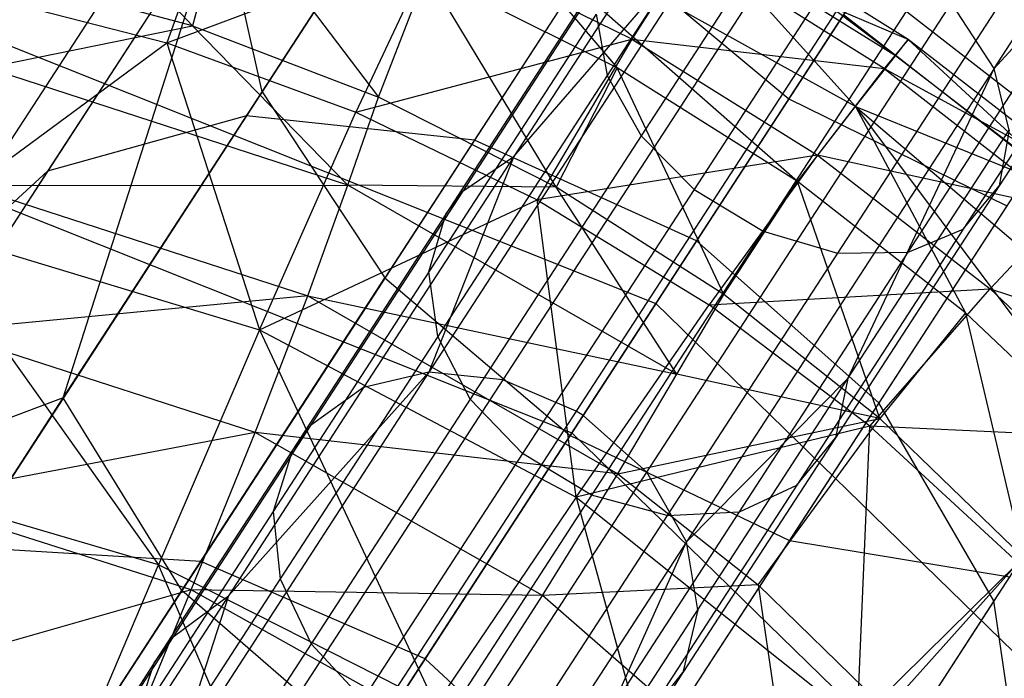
# Model space of a CAD drawing. Extents: x 1.6 to 24.9, y -15.7 to 0.
# Tile 122 of 246: x 5.779 to 6.545, y -10.836 to -10.324. Entities that reach past the tile are written whole.
import ezdxf

# ---------------------------------------------------------------- set-up
doc = ezdxf.new("R2010")
doc.units = 0
doc.header["$LTSCALE"] = 2.54
doc.layers.get('0').update_dxf_attribs({"color": 13, "linetype": 'CONTINUOUS'})

# ---------------------------------------------------------------- blocks, each defined once
blk = doc.blocks.new('ARES-203-D_STL')
at = {"color": 0}
for p, q in [((6.53697, -10.36161, 5.8337), (6.81496, -9.93356, 5.4281)), ((6.53697, -10.36161, 5.8337), (6.81496, -9.93356, 5.4281)), ((6.21468, -9.99964, 3.94298), (5.95572, -10.39841, 4.41982)), ((6.21468, -9.99964, 3.94298), (5.95572, -10.39841, 4.41982)), ((6.06898, -10.02898, 3.82272), (5.80099, -10.44165, 4.31618)), ((6.06898, -10.02898, 3.82272), (5.80099, -10.44165, 4.31618)), ((6.38584, -10.02796, 4.02333), (6.13291, -10.41744, 4.48906)), ((6.38584, -10.02796, 4.02333), (6.13291, -10.41744, 4.48906)), ((5.9709, -10.11152, 3.68087), (5.69227, -10.54057, 4.19393)), ((5.9709, -10.11152, 3.68087), (5.69227, -10.54057, 4.19393)), ((6.55639, -10.10963, 4.05155), (6.30557, -10.49585, 4.51338)), ((6.55639, -10.10963, 4.05155), (6.30557, -10.49585, 4.51338)), ((6.55722, -10.10835, 2.83348), (6.37747, -10.38514, 3.05998)), ((6.55722, -10.10835, 2.83348), (6.37747, -10.38514, 3.05998)), ((5.96785, -10.37972, 3.41877), (6.13348, -10.12468, 3.1752)), ((5.96785, -10.37972, 3.41877), (6.13348, -10.12468, 3.1752)), ((6.38023, -10.14526, 5.42594), (6.2361, -10.3672, 5.65607)), ((6.38023, -10.14526, 5.42594), (6.2361, -10.3672, 5.65607)), ((5.91373, -10.32857, 16.9632), (5.78068, -10.18639, 17.34189)), ((5.91373, -10.32857, 16.9632), (5.78068, -10.18639, 17.34189)), ((6.40797, -10.19021, 5.39749), (6.26254, -10.41414, 5.62975)), ((6.40797, -10.19021, 5.39749), (6.26254, -10.41414, 5.62975)), ((6.68593, -10.19861, 5.57929), (6.53697, -10.36161, 5.8337)), ((6.68593, -10.19861, 5.57929), (6.53697, -10.36161, 5.8337)), ((5.94293, -10.20417, 19.48844), (5.89361, -10.34167, 19.91807)), ((5.94293, -10.20417, 19.48844), (5.89361, -10.34167, 19.91807)), ((5.94078, -10.22872, 17.34193), (5.91373, -10.32857, 16.9632)), ((5.94078, -10.22872, 17.34193), (5.91373, -10.32857, 16.9632)), ((5.94078, -10.22872, 17.34193), (6.05829, -10.3839, 16.96363)), ((5.94078, -10.22872, 17.34193), (6.05829, -10.3839, 16.96363)), ((6.1262, -10.22272, 17.75018), (6.24398, -10.3611, 17.34201)), ((6.42916, -10.39126, 17.75033), (6.1262, -10.22272, 17.75018)), ((6.42916, -10.39126, 17.75033), (6.1262, -10.22272, 17.75018)), ((6.38412, -10.44965, 17.34204), (6.1262, -10.22272, 17.75018)), ((6.38412, -10.44965, 17.34204), (6.1262, -10.22272, 17.75018)), ((6.1262, -10.22272, 17.75018), (6.24398, -10.3611, 17.34201)), ((5.93539, -10.23468, 3.53902), (5.64611, -10.68013, 4.07168)), ((5.93539, -10.23468, 3.53902), (5.64611, -10.68013, 4.07168)), ((5.81313, -10.61798, 3.6832), (5.93539, -10.23468, 3.53902)), ((5.81313, -10.61798, 3.6832), (5.93539, -10.23468, 3.53902)), ((5.96785, -10.37972, 3.41877), (5.93539, -10.23468, 3.53902)), ((5.96785, -10.37972, 3.41877), (5.93539, -10.23468, 3.53902)), ((6.33667, -10.22986, 5.83518), (6.09759, -10.59801, 6.3309)), ((6.33667, -10.22986, 5.83518), (6.09759, -10.59801, 6.3309)), ((6.16348, -10.43021, 6.0391), (6.33667, -10.22986, 5.83518)), ((6.16348, -10.43021, 6.0391), (6.33667, -10.22986, 5.83518)), ((6.44977, -10.23074, 5.38335), (6.30369, -10.45567, 5.61667)), ((6.44977, -10.23074, 5.38335), (6.30369, -10.45567, 5.61667)), ((6.70036, -10.23222, 4.02333), (6.44743, -10.6217, 4.48906)), ((6.70036, -10.23222, 4.02333), (6.44743, -10.6217, 4.48906)), ((6.39209, -10.23884, 5.85905), (6.15505, -10.60387, 6.35055)), ((6.39209, -10.23884, 5.85905), (6.15505, -10.60387, 6.35055)), ((6.28876, -10.23731, 5.80109), (6.16348, -10.43021, 6.0391)), ((6.28876, -10.23731, 5.80109), (6.16348, -10.43021, 6.0391)), ((6.47012, -10.33906, 18.61481), (6.31697, -10.24318, 18.61447)), ((6.47012, -10.33906, 18.61481), (6.31697, -10.24318, 18.61447)), ((6.46045, -10.35192, 18.17854), (6.31697, -10.24318, 18.61447)), ((6.46045, -10.35192, 18.17854), (6.31697, -10.24318, 18.61447)), ((6.68017, -10.23862, 5.53307), (6.54095, -10.45301, 5.7552)), ((6.68017, -10.23862, 5.53307), (6.54095, -10.45301, 5.7552)), ((6.46045, -10.35192, 18.17854), (6.30865, -10.25733, 18.17826)), ((6.46045, -10.35192, 18.17854), (6.30865, -10.25733, 18.17826)), ((6.42916, -10.39126, 17.75033), (6.30865, -10.25733, 18.17826)), ((6.42916, -10.39126, 17.75033), (6.30865, -10.25733, 18.17826)), ((5.89361, -10.34167, 19.91807), (6.10265, -10.26359, 19.48846)), ((5.89361, -10.34167, 19.91807), (6.10265, -10.26359, 19.48846)), ((6.10265, -10.26359, 19.48846), (6.04071, -10.39554, 19.91784)), ((6.10265, -10.26359, 19.48846), (6.04071, -10.39554, 19.91784)), ((6.23232, -10.26436, 3.08992), (6.06334, -10.52456, 3.33842)), ((6.23232, -10.26436, 3.08992), (6.06334, -10.52456, 3.33842)), ((6.25535, -10.3389, 19.48849), (6.10265, -10.26359, 19.48846)), ((6.25535, -10.3389, 19.48849), (6.10265, -10.26359, 19.48846)), ((6.25098, -10.26121, 5.75829), (6.1238, -10.45705, 5.99997)), ((6.25098, -10.26121, 5.75829), (6.1238, -10.45705, 5.99997)), ((6.44834, -10.26441, 5.86875), (6.21212, -10.62816, 6.35852)), ((6.44834, -10.26441, 5.86875), (6.21212, -10.62816, 6.35852)), ((6.21747, -10.63152, 6.35859), (6.45368, -10.26778, 5.86883)), ((6.21747, -10.63152, 6.35859), (6.45368, -10.26778, 5.86883)), ((6.23232, -10.26436, 3.08992), (6.37747, -10.38514, 3.05998)), ((6.23232, -10.26436, 3.08992), (6.37747, -10.38514, 3.05998)), ((6.30089, -10.26697, 19.053), (6.25535, -10.3389, 19.48849)), ((6.30089, -10.26697, 19.053), (6.25535, -10.3389, 19.48849)), ((6.45167, -10.36172, 19.05324), (6.30089, -10.26697, 19.053)), ((6.45167, -10.36172, 19.05324), (6.30089, -10.26697, 19.053)), ((6.47012, -10.33906, 18.61481), (6.30089, -10.26697, 19.053)), ((6.47012, -10.33906, 18.61481), (6.30089, -10.26697, 19.053)), ((6.5034, -10.26343, 5.38562), (6.35743, -10.4882, 5.61876)), ((6.5034, -10.26343, 5.38562), (6.35743, -10.4882, 5.61876)), ((6.65453, -10.26885, 5.48355), (6.51304, -10.48673, 5.70938)), ((6.65453, -10.26885, 5.48355), (6.51304, -10.48673, 5.70938)), ((6.23881, -10.27763, 5.73679), (6.11067, -10.47494, 5.98031)), ((6.23881, -10.27763, 5.73679), (6.11067, -10.47494, 5.98031)), ((6.56046, -10.28194, 5.4052), (6.41538, -10.50533, 5.63689)), ((6.56046, -10.28194, 5.4052), (6.41538, -10.50533, 5.63689)), ((5.91373, -10.32857, 16.9632), (5.76426, -10.28844, 16.96275)), ((5.91373, -10.32857, 16.9632), (5.76426, -10.28844, 16.96275)), ((6.05829, -10.3839, 16.96363), (6.09575, -10.28713, 17.34197)), ((6.05829, -10.3839, 16.96363), (6.09575, -10.28713, 17.34197)), ((6.24398, -10.3611, 17.34201), (6.09575, -10.28713, 17.34197)), ((6.24398, -10.3611, 17.34201), (6.09575, -10.28713, 17.34197)), ((6.19638, -10.45389, 16.96405), (6.09575, -10.28713, 17.34197)), ((6.19638, -10.45389, 16.96405), (6.09575, -10.28713, 17.34197)), ((6.47012, -10.50461, 5.66894), (6.61361, -10.28366, 5.43984)), ((6.47012, -10.50461, 5.66894), (6.61361, -10.28366, 5.43984)), ((6.67837, -10.48032, 10.2859), (6.43735, -10.29293, 10.2859)), ((6.67837, -10.48032, 10.2859), (6.43735, -10.29293, 10.2859)), ((5.74191, -10.30261, 19.9183), (5.89361, -10.34167, 19.91807)), ((5.74191, -10.30261, 19.9183), (5.89361, -10.34167, 19.91807)), ((6.2669, -10.67578, 6.351), (6.5039, -10.31083, 5.85961)), ((6.2669, -10.67578, 6.351), (6.5039, -10.31083, 5.85961)), ((6.53697, -10.36161, 5.8337), (6.5039, -10.31083, 5.85961)), ((6.53697, -10.36161, 5.8337), (6.5039, -10.31083, 5.85961)), ((6.22757, -10.31947, 5.69336), (6.09751, -10.51975, 5.94061)), ((6.22757, -10.31947, 5.69336), (6.09751, -10.51975, 5.94061)), ((6.22757, -10.31947, 5.69336), (6.2361, -10.3672, 5.65607)), ((6.22757, -10.31947, 5.69336), (6.2361, -10.3672, 5.65607)), ((6.41995, -10.31973, 10.3659), (6.6628, -10.50947, 10.3659)), ((6.41995, -10.31973, 10.3659), (6.6628, -10.50947, 10.3659)), ((5.73035, -10.32766, 10.3659), (6.27396, -10.54453, 10.3659)), ((5.73035, -10.32766, 16.5659), (6.27396, -10.54453, 16.5659)), ((5.73035, -10.32766, 10.3659), (6.27396, -10.54453, 10.3659)), ((5.73035, -10.32766, 16.5659), (6.27396, -10.54453, 16.5659)), ((5.75385, -10.36102, 16.78155), (5.91373, -10.32857, 16.9632)), ((5.75385, -10.36102, 16.78155), (5.91373, -10.32857, 16.9632)), ((5.91373, -10.32857, 16.9632), (6.03442, -10.45241, 16.78242)), ((5.91373, -10.32857, 16.9632), (6.03442, -10.45241, 16.78242)), ((5.91373, -10.32857, 16.9632), (6.05829, -10.3839, 16.96363)), ((5.91373, -10.32857, 16.9632), (6.05829, -10.3839, 16.96363)), ((5.69969, -10.48447, 20.33874), (5.89361, -10.34167, 19.91807)), ((5.69969, -10.48447, 20.33874), (5.89361, -10.34167, 19.91807)), ((5.89361, -10.34167, 19.91807), (6.04071, -10.39554, 19.91784)), ((5.89361, -10.34167, 19.91807), (6.04071, -10.39554, 19.91784)), ((5.89361, -10.34167, 19.91807), (5.96567, -10.5651, 20.33801)), ((5.89361, -10.34167, 19.91807), (5.96567, -10.5651, 20.33801)), ((6.04071, -10.39554, 19.91784), (6.25535, -10.3389, 19.48849)), ((6.04071, -10.39554, 19.91784), (6.25535, -10.3389, 19.48849)), ((6.25535, -10.3389, 19.48849), (6.18174, -10.46378, 19.91762)), ((6.25535, -10.3389, 19.48849), (6.18174, -10.46378, 19.91762)), ((6.25535, -10.3389, 19.48849), (6.45167, -10.36172, 19.05324)), ((6.25535, -10.3389, 19.48849), (6.45167, -10.36172, 19.05324)), ((6.25535, -10.3389, 19.48849), (6.3996, -10.42911, 19.48851)), ((6.25535, -10.3389, 19.48849), (6.3996, -10.42911, 19.48851)), ((6.47012, -10.33906, 18.61481), (6.45167, -10.36172, 19.05324)), ((6.47012, -10.33906, 18.61481), (6.45167, -10.36172, 19.05324)), ((6.46045, -10.35192, 18.17854), (6.47012, -10.33906, 18.61481)), ((6.46045, -10.35192, 18.17854), (6.47012, -10.33906, 18.61481)), ((6.61269, -10.44964, 18.61512), (6.47012, -10.33906, 18.61481)), ((6.61269, -10.44964, 18.61512), (6.47012, -10.33906, 18.61481)), ((6.60199, -10.46105, 18.1788), (6.47012, -10.33906, 18.61481)), ((6.60199, -10.46105, 18.1788), (6.47012, -10.33906, 18.61481)), ((6.42916, -10.39126, 17.75033), (6.46045, -10.35192, 18.17854)), ((6.42916, -10.39126, 17.75033), (6.46045, -10.35192, 18.17854)), ((6.60199, -10.46105, 18.1788), (6.46045, -10.35192, 18.17854)), ((6.60199, -10.46105, 18.1788), (6.46045, -10.35192, 18.17854)), ((6.03442, -10.45241, 16.78242), (5.75385, -10.36102, 16.78155)), ((6.03442, -10.45241, 16.78242), (5.75385, -10.36102, 16.78155)), ((6.2361, -10.3672, 5.65607), (6.10437, -10.57004, 5.90651)), ((6.2361, -10.3672, 5.65607), (6.10437, -10.57004, 5.90651)), ((6.24398, -10.3611, 17.34201), (6.19638, -10.45389, 16.96405)), ((6.24398, -10.3611, 17.34201), (6.19638, -10.45389, 16.96405)), ((6.2361, -10.3672, 5.65607), (6.26254, -10.41414, 5.62975)), ((6.2361, -10.3672, 5.65607), (6.26254, -10.41414, 5.62975)), ((6.38412, -10.44965, 17.34204), (6.24398, -10.3611, 17.34201)), ((6.38412, -10.44965, 17.34204), (6.24398, -10.3611, 17.34201)), ((6.32677, -10.53758, 16.96445), (6.24398, -10.3611, 17.34201)), ((6.32677, -10.53758, 16.96445), (6.24398, -10.3611, 17.34201)), ((6.53697, -10.36161, 5.8337), (6.29777, -10.72995, 6.32969)), ((6.53697, -10.36161, 5.8337), (6.29777, -10.72995, 6.32969)), ((6.45167, -10.36172, 19.05324), (6.3996, -10.42911, 19.48851)), ((6.45167, -10.36172, 19.05324), (6.3996, -10.42911, 19.48851)), ((6.42341, -10.60286, 6.03624), (6.53697, -10.36161, 5.8337)), ((6.42341, -10.60286, 6.03624), (6.53697, -10.36161, 5.8337)), ((6.45167, -10.36172, 19.05324), (6.61269, -10.44964, 18.61512)), ((6.45167, -10.36172, 19.05324), (6.61269, -10.44964, 18.61512)), ((6.45167, -10.36172, 19.05324), (6.59195, -10.47096, 19.05347)), ((6.45167, -10.36172, 19.05324), (6.59195, -10.47096, 19.05347)), ((6.54882, -10.40974, 5.79796), (6.53697, -10.36161, 5.8337)), ((6.54882, -10.40974, 5.79796), (6.53697, -10.36161, 5.8337)), ((5.81313, -10.61798, 3.6832), (5.96785, -10.37972, 3.41877)), ((5.81313, -10.61798, 3.6832), (5.96785, -10.37972, 3.41877)), ((5.96785, -10.37972, 3.41877), (6.06334, -10.52456, 3.33842)), ((5.96785, -10.37972, 3.41877), (6.06334, -10.52456, 3.33842)), ((6.79585, -10.37705, 3.94298), (6.53689, -10.77582, 4.41982)), ((6.79585, -10.37705, 3.94298), (6.53689, -10.77582, 4.41982)), ((6.03442, -10.45241, 16.78242), (6.05829, -10.3839, 16.96363)), ((6.03442, -10.45241, 16.78242), (6.05829, -10.3839, 16.96363)), ((6.19638, -10.45389, 16.96405), (6.05829, -10.3839, 16.96363)), ((6.19638, -10.45389, 16.96405), (6.05829, -10.3839, 16.96363)), ((6.37747, -10.38514, 3.05998), (6.20732, -10.64715, 3.3102)), ((6.37747, -10.38514, 3.05998), (6.20732, -10.64715, 3.3102)), ((6.37747, -10.38514, 3.05998), (6.54684, -10.46862, 3.08992)), ((6.37747, -10.38514, 3.05998), (6.54684, -10.46862, 3.08992)), ((5.96567, -10.5651, 20.33801), (6.04071, -10.39554, 19.91784)), ((5.96567, -10.5651, 20.33801), (6.04071, -10.39554, 19.91784)), ((6.04071, -10.39554, 19.91784), (6.18174, -10.46378, 19.91762)), ((6.04071, -10.39554, 19.91784), (6.18174, -10.46378, 19.91762)), ((6.38412, -10.44965, 17.34204), (6.42916, -10.39126, 17.75033)), ((6.38412, -10.44965, 17.34204), (6.42916, -10.39126, 17.75033)), ((6.42916, -10.39126, 17.75033), (6.5149, -10.55172, 17.34208)), ((6.42916, -10.39126, 17.75033), (6.5149, -10.55172, 17.34208)), ((6.42916, -10.39126, 17.75033), (6.63505, -10.66623, 17.34211)), ((6.42916, -10.39126, 17.75033), (6.63505, -10.66623, 17.34211)), ((6.42916, -10.39126, 17.75033), (6.69295, -10.61629, 17.75045)), ((6.42916, -10.39126, 17.75033), (6.69295, -10.61629, 17.75045)), ((6.42916, -10.39126, 17.75033), (6.60199, -10.46105, 18.1788)), ((6.42916, -10.39126, 17.75033), (6.60199, -10.46105, 18.1788)), ((5.95572, -10.39841, 4.41982), (5.73778, -10.734, 4.96175)), ((5.95572, -10.39841, 4.41982), (5.73778, -10.734, 4.96175)), ((5.95572, -10.39841, 4.41982), (5.80099, -10.44165, 4.31618)), ((5.95572, -10.39841, 4.41982), (5.80099, -10.44165, 4.31618)), ((6.13291, -10.41744, 4.48906), (5.95572, -10.39841, 4.41982)), ((6.13291, -10.41744, 4.48906), (5.95572, -10.39841, 4.41982)), ((6.42341, -10.60286, 6.03624), (6.54882, -10.40974, 5.79796)), ((6.42341, -10.60286, 6.03624), (6.54882, -10.40974, 5.79796)), ((6.54882, -10.40974, 5.79796), (6.54095, -10.45301, 5.7552)), ((6.54882, -10.40974, 5.79796), (6.54095, -10.45301, 5.7552)), ((6.13291, -10.41744, 4.48906), (5.92004, -10.74522, 5.01837)), ((6.13291, -10.41744, 4.48906), (5.92004, -10.74522, 5.01837)), ((6.26254, -10.41414, 5.62975), (6.12964, -10.61879, 5.88245)), ((6.26254, -10.41414, 5.62975), (6.12964, -10.61879, 5.88245)), ((6.30557, -10.49585, 4.51338), (6.13291, -10.41744, 4.48906)), ((6.30557, -10.49585, 4.51338), (6.13291, -10.41744, 4.48906)), ((6.26254, -10.41414, 5.62975), (6.30369, -10.45567, 5.61667)), ((6.26254, -10.41414, 5.62975), (6.30369, -10.45567, 5.61667)), ((6.16348, -10.43021, 6.0391), (6.04678, -10.60993, 6.30285)), ((6.16348, -10.43021, 6.0391), (6.04678, -10.60993, 6.30285)), ((6.16348, -10.43021, 6.0391), (6.09759, -10.59801, 6.3309)), ((6.16348, -10.43021, 6.0391), (6.09759, -10.59801, 6.3309)), ((6.1238, -10.45705, 5.99997), (6.16348, -10.43021, 6.0391)), ((6.1238, -10.45705, 5.99997), (6.16348, -10.43021, 6.0391)), ((6.3996, -10.42911, 19.48851), (6.18174, -10.46378, 19.91762)), ((6.3996, -10.42911, 19.48851), (6.18174, -10.46378, 19.91762)), ((6.3996, -10.42911, 19.48851), (6.31541, -10.54556, 19.91741)), ((6.3996, -10.42911, 19.48851), (6.31541, -10.54556, 19.91741)), ((6.59195, -10.47096, 19.05347), (6.3996, -10.42911, 19.48851)), ((6.3996, -10.42911, 19.48851), (6.534, -10.53314, 19.48853)), ((6.3996, -10.42911, 19.48851), (6.534, -10.53314, 19.48853)), ((6.59195, -10.47096, 19.05347), (6.3996, -10.42911, 19.48851)), ((5.80099, -10.44165, 4.31618), (5.57545, -10.78894, 4.877)), ((5.80099, -10.44165, 4.31618), (5.57545, -10.78894, 4.877)), ((5.80099, -10.44165, 4.31618), (5.69227, -10.54057, 4.19393)), ((5.80099, -10.44165, 4.31618), (5.69227, -10.54057, 4.19393)), ((5.70848, -10.44565, 16.5659), (6.2086, -10.64517, 16.5659)), ((5.70848, -10.44565, 15.1659), (6.2086, -10.64517, 15.1659)), ((5.70848, -10.44565, 16.5659), (6.2086, -10.64517, 16.5659)), ((5.70848, -10.44565, 15.1659), (6.2086, -10.64517, 15.1659)), ((6.32677, -10.53758, 16.96445), (6.38412, -10.44965, 17.34204)), ((6.32677, -10.53758, 16.96445), (6.38412, -10.44965, 17.34204)), ((6.5149, -10.55172, 17.34208), (6.38412, -10.44965, 17.34204)), ((6.5149, -10.55172, 17.34208), (6.38412, -10.44965, 17.34204)), ((6.44828, -10.63392, 16.96483), (6.38412, -10.44965, 17.34204)), ((6.44828, -10.63392, 16.96483), (6.38412, -10.44965, 17.34204)), ((5.73904, -10.4527, 16.60382), (6.03442, -10.45241, 16.78242)), ((5.73904, -10.4527, 16.60382), (6.03442, -10.45241, 16.78242)), ((5.73904, -10.4527, 16.60382), (6.00338, -10.53864, 16.60389)), ((5.73904, -10.4527, 16.60382), (6.00338, -10.53864, 16.60389)), ((6.00338, -10.53864, 16.60389), (6.03442, -10.45241, 16.78242)), ((6.00338, -10.53864, 16.60389), (6.03442, -10.45241, 16.78242)), ((6.1238, -10.45705, 5.99997), (6.00536, -10.63943, 6.26763)), ((6.1238, -10.45705, 5.99997), (6.00536, -10.63943, 6.26763)), ((6.19638, -10.45389, 16.96405), (6.03442, -10.45241, 16.78242)), ((6.29037, -10.59943, 16.78324), (6.03442, -10.45241, 16.78242)), ((6.19638, -10.45389, 16.96405), (6.03442, -10.45241, 16.78242)), ((6.29037, -10.59943, 16.78324), (6.03442, -10.45241, 16.78242)), ((6.11067, -10.47494, 5.98031), (6.1238, -10.45705, 5.99997)), ((6.11067, -10.47494, 5.98031), (6.1238, -10.45705, 5.99997)), ((6.30369, -10.45567, 5.61667), (6.17021, -10.66121, 5.87049)), ((6.30369, -10.45567, 5.61667), (6.17021, -10.66121, 5.87049)), ((6.32677, -10.53758, 16.96445), (6.19638, -10.45389, 16.96405)), ((6.32677, -10.53758, 16.96445), (6.19638, -10.45389, 16.96405)), ((6.29037, -10.59943, 16.78324), (6.19638, -10.45389, 16.96405)), ((6.29037, -10.59943, 16.78324), (6.19638, -10.45389, 16.96405)), ((6.30369, -10.45567, 5.61667), (6.35743, -10.4882, 5.61876)), ((6.30369, -10.45567, 5.61667), (6.35743, -10.4882, 5.61876)), ((6.54095, -10.45301, 5.7552), (6.41363, -10.64906, 5.99714)), ((6.54095, -10.45301, 5.7552), (6.41363, -10.64906, 5.99714)), ((6.51304, -10.48673, 5.70938), (6.54095, -10.45301, 5.7552)), ((6.51304, -10.48673, 5.70938), (6.54095, -10.45301, 5.7552)), ((5.96567, -10.5651, 20.33801), (6.18174, -10.46378, 19.91762)), ((5.96567, -10.5651, 20.33801), (6.18174, -10.46378, 19.91762)), ((6.18174, -10.46378, 19.91762), (6.31541, -10.54556, 19.91741)), ((6.21212, -10.69512, 20.33732), (6.18174, -10.46378, 19.91762)), ((6.21212, -10.69512, 20.33732), (6.18174, -10.46378, 19.91762)), ((6.18174, -10.46378, 19.91762), (6.31541, -10.54556, 19.91741)), ((6.54684, -10.46862, 3.08992), (6.37787, -10.72882, 3.33842)), ((6.54684, -10.46862, 3.08992), (6.37787, -10.72882, 3.33842)), ((6.59195, -10.47096, 19.05347), (6.534, -10.53314, 19.48853)), ((6.59195, -10.47096, 19.05347), (6.534, -10.53314, 19.48853)), ((6.11067, -10.47494, 5.98031), (5.99136, -10.65867, 6.24993)), ((6.11067, -10.47494, 5.98031), (5.99136, -10.65867, 6.24993)), ((6.09751, -10.51975, 5.94061), (6.11067, -10.47494, 5.98031)), ((6.09751, -10.51975, 5.94061), (6.11067, -10.47494, 5.98031)), ((5.69969, -10.48447, 20.33874), (5.96567, -10.5651, 20.33801)), ((5.69969, -10.48447, 20.33874), (5.96567, -10.5651, 20.33801)), ((5.69969, -10.48447, 20.33874), (5.88724, -10.74782, 20.74637)), ((5.69969, -10.48447, 20.33874), (5.88724, -10.74782, 20.74637)), ((6.35743, -10.4882, 5.61876), (6.22405, -10.6936, 5.8724)), ((6.35743, -10.4882, 5.61876), (6.22405, -10.6936, 5.8724)), ((6.35743, -10.4882, 5.61876), (6.41538, -10.50533, 5.63689)), ((6.35743, -10.4882, 5.61876), (6.41538, -10.50533, 5.63689)), ((6.51304, -10.48673, 5.70938), (6.38368, -10.68592, 5.95525)), ((6.51304, -10.48673, 5.70938), (6.38368, -10.68592, 5.95525)), ((6.47012, -10.50461, 5.66894), (6.51304, -10.48673, 5.70938)), ((6.47012, -10.50461, 5.66894), (6.51304, -10.48673, 5.70938)), ((6.30557, -10.49585, 4.51338), (6.09449, -10.82089, 5.03826)), ((6.30557, -10.49585, 4.51338), (6.09449, -10.82089, 5.03826)), ((6.44743, -10.6217, 4.48906), (6.30557, -10.49585, 4.51338)), ((6.44743, -10.6217, 4.48906), (6.30557, -10.49585, 4.51338)), ((6.33896, -10.70657, 5.91827), (6.47012, -10.50461, 5.66894)), ((6.33896, -10.70657, 5.91827), (6.47012, -10.50461, 5.66894)), ((6.41538, -10.50533, 5.63689), (6.47012, -10.50461, 5.66894)), ((6.41538, -10.50533, 5.63689), (6.47012, -10.50461, 5.66894)), ((6.41538, -10.50533, 5.63689), (6.2828, -10.70949, 5.88897)), ((6.41538, -10.50533, 5.63689), (6.2828, -10.70949, 5.88897)), ((6.09751, -10.51975, 5.94061), (5.97643, -10.70619, 6.2142)), ((6.09751, -10.51975, 5.94061), (5.97643, -10.70619, 6.2142)), ((6.10437, -10.57004, 5.90651), (6.09751, -10.51975, 5.94061)), ((6.10437, -10.57004, 5.90651), (6.09751, -10.51975, 5.94061)), ((5.90548, -10.76764, 3.6082), (6.06334, -10.52456, 3.33842)), ((5.90548, -10.76764, 3.6082), (6.06334, -10.52456, 3.33842)), ((6.06334, -10.52456, 3.33842), (6.20732, -10.64715, 3.3102)), ((6.06334, -10.52456, 3.33842), (6.20732, -10.64715, 3.3102)), ((6.31541, -10.54556, 19.91741), (6.534, -10.53314, 19.48853)), ((6.31541, -10.54556, 19.91741), (6.534, -10.53314, 19.48853)), ((6.44051, -10.63999, 19.91721), (6.534, -10.53314, 19.48853)), ((6.44051, -10.63999, 19.91721), (6.534, -10.53314, 19.48853)), ((6.534, -10.53314, 19.48853), (6.72025, -10.59354, 19.05369)), ((6.65716, -10.64992, 19.48855), (6.534, -10.53314, 19.48853)), ((6.65716, -10.64992, 19.48855), (6.534, -10.53314, 19.48853)), ((6.534, -10.53314, 19.48853), (6.72025, -10.59354, 19.05369)), ((6.00338, -10.53864, 16.60389), (5.71764, -10.56584, 16.42955)), ((6.00338, -10.53864, 16.60389), (5.71764, -10.56584, 16.42955)), ((5.96241, -10.64473, 16.42792), (6.00338, -10.53864, 16.60389)), ((5.96241, -10.64473, 16.42792), (6.00338, -10.53864, 16.60389)), ((6.00338, -10.53864, 16.60389), (6.24446, -10.67687, 16.60396)), ((6.00338, -10.53864, 16.60389), (6.24446, -10.67687, 16.60396)), ((6.00338, -10.53864, 16.60389), (6.29037, -10.59943, 16.78324)), ((6.00338, -10.53864, 16.60389), (6.29037, -10.59943, 16.78324)), ((6.29037, -10.59943, 16.78324), (6.32677, -10.53758, 16.96445)), ((6.29037, -10.59943, 16.78324), (6.32677, -10.53758, 16.96445)), ((6.44828, -10.63392, 16.96483), (6.32677, -10.53758, 16.96445)), ((6.44828, -10.63392, 16.96483), (6.32677, -10.53758, 16.96445)), ((6.21212, -10.69512, 20.33732), (6.31541, -10.54556, 19.91741)), ((6.21212, -10.69512, 20.33732), (6.31541, -10.54556, 19.91741)), ((6.27396, -10.54453, 10.3659), (6.69319, -10.95293, 10.3659)), ((6.27396, -10.54453, 10.3659), (6.69319, -10.95293, 10.3659)), ((6.27396, -10.54453, 16.5659), (6.27396, -10.54453, 10.3659)), ((6.27396, -10.54453, 16.5659), (6.69319, -10.95293, 16.5659)), ((6.27396, -10.54453, 16.5659), (6.27396, -10.54453, 10.3659)), ((6.27396, -10.54453, 16.5659), (6.69319, -10.95293, 16.5659)), ((6.44051, -10.63999, 19.91721), (6.31541, -10.54556, 19.91741)), ((6.44051, -10.63999, 19.91721), (6.31541, -10.54556, 19.91741)), ((6.5149, -10.55172, 17.34208), (6.44828, -10.63392, 16.96483)), ((6.5149, -10.55172, 17.34208), (6.44828, -10.63392, 16.96483)), ((6.5149, -10.55172, 17.34208), (6.55974, -10.74184, 16.96519)), ((6.5149, -10.55172, 17.34208), (6.55974, -10.74184, 16.96519)), ((6.5149, -10.55172, 17.34208), (6.63505, -10.66623, 17.34211)), ((6.5149, -10.55172, 17.34208), (6.63505, -10.66623, 17.34211)), ((5.96241, -10.64473, 16.42792), (5.71764, -10.56584, 16.42955)), ((5.96241, -10.64473, 16.42792), (5.71764, -10.56584, 16.42955)), ((5.96567, -10.5651, 20.33801), (5.88724, -10.74782, 20.74637)), ((5.96567, -10.5651, 20.33801), (5.88724, -10.74782, 20.74637)), ((5.96567, -10.5651, 20.33801), (6.21212, -10.69512, 20.33732)), ((5.96567, -10.5651, 20.33801), (6.21212, -10.69512, 20.33732)), ((5.96567, -10.5651, 20.33801), (6.1027, -10.85684, 20.74572)), ((5.96567, -10.5651, 20.33801), (6.1027, -10.85684, 20.74572)), ((6.10437, -10.57004, 5.90651), (5.98179, -10.7588, 6.18351)), ((6.10437, -10.57004, 5.90651), (5.98179, -10.7588, 6.18351)), ((6.12964, -10.61879, 5.88245), (6.10437, -10.57004, 5.90651)), ((6.12964, -10.61879, 5.88245), (6.10437, -10.57004, 5.90651)), ((6.09759, -10.59801, 6.3309), (5.89917, -10.90355, 6.91693)), ((6.09759, -10.59801, 6.3309), (5.89917, -10.90355, 6.91693)), ((5.9416, -10.77188, 6.58634), (6.09759, -10.59801, 6.3309)), ((5.9416, -10.77188, 6.58634), (6.09759, -10.59801, 6.3309)), ((6.15505, -10.60387, 6.35055), (5.9582, -10.90697, 6.93204)), ((6.15505, -10.60387, 6.35055), (5.9582, -10.90697, 6.93204)), ((6.09759, -10.59801, 6.3309), (6.04678, -10.60993, 6.30285)), ((6.09759, -10.59801, 6.3309), (6.04678, -10.60993, 6.30285)), ((6.15505, -10.60387, 6.35055), (6.09759, -10.59801, 6.3309)), ((6.15505, -10.60387, 6.35055), (6.09759, -10.59801, 6.3309)), ((6.21212, -10.62816, 6.35852), (6.15505, -10.60387, 6.35055)), ((6.21212, -10.62816, 6.35852), (6.15505, -10.60387, 6.35055)), ((6.24446, -10.67687, 16.60396), (6.29037, -10.59943, 16.78324)), ((6.24446, -10.67687, 16.60396), (6.29037, -10.59943, 16.78324)), ((6.44828, -10.63392, 16.96483), (6.29037, -10.59943, 16.78324)), ((6.44828, -10.63392, 16.96483), (6.29037, -10.59943, 16.78324)), ((6.29777, -10.72995, 6.32969), (6.42341, -10.60286, 6.03624)), ((6.29777, -10.72995, 6.32969), (6.42341, -10.60286, 6.03624)), ((6.30658, -10.78277, 6.30028), (6.42341, -10.60286, 6.03624)), ((6.30658, -10.78277, 6.30028), (6.42341, -10.60286, 6.03624)), ((6.42341, -10.60286, 6.03624), (6.41363, -10.64906, 5.99714)), ((6.42341, -10.60286, 6.03624), (6.41363, -10.64906, 5.99714)), ((6.04678, -10.60993, 6.30285), (5.9416, -10.77188, 6.58634)), ((6.04678, -10.60993, 6.30285), (5.9416, -10.77188, 6.58634)), ((6.04678, -10.60993, 6.30285), (6.00536, -10.63943, 6.26763)), ((6.04678, -10.60993, 6.30285), (6.00536, -10.63943, 6.26763)), ((5.81313, -10.61798, 3.6832), (5.64611, -10.68013, 4.07168)), ((5.81313, -10.61798, 3.6832), (5.64611, -10.68013, 4.07168)), ((5.66955, -10.83907, 3.96805), (5.81313, -10.61798, 3.6832)), ((5.66955, -10.83907, 3.96805), (5.81313, -10.61798, 3.6832)), ((5.90548, -10.76764, 3.6082), (5.81313, -10.61798, 3.6832)), ((5.90548, -10.76764, 3.6082), (5.81313, -10.61798, 3.6832)), ((6.12964, -10.61879, 5.88245), (6.00599, -10.8092, 6.16186)), ((6.12964, -10.61879, 5.88245), (6.00599, -10.8092, 6.16186)), ((6.17021, -10.66121, 5.87049), (6.12964, -10.61879, 5.88245)), ((6.17021, -10.66121, 5.87049), (6.12964, -10.61879, 5.88245)), ((6.44743, -10.6217, 4.48906), (6.23457, -10.94948, 5.01837)), ((6.44743, -10.6217, 4.48906), (6.23457, -10.94948, 5.01837)), ((6.53689, -10.77582, 4.41982), (6.44743, -10.6217, 4.48906)), ((6.53689, -10.77582, 4.41982), (6.44743, -10.6217, 4.48906)), ((6.21212, -10.62816, 6.35852), (6.01592, -10.93028, 6.93818)), ((6.21212, -10.62816, 6.35852), (6.01592, -10.93028, 6.93818)), ((6.02127, -10.93364, 6.93823), (6.21747, -10.63152, 6.35859)), ((6.02127, -10.93364, 6.93823), (6.21747, -10.63152, 6.35859)), ((6.21747, -10.63152, 6.35859), (6.21212, -10.62816, 6.35852)), ((6.21747, -10.63152, 6.35859), (6.21212, -10.62816, 6.35852)), ((6.2669, -10.67578, 6.351), (6.21747, -10.63152, 6.35859)), ((6.2669, -10.67578, 6.351), (6.21747, -10.63152, 6.35859)), ((6.24446, -10.67687, 16.60396), (6.44828, -10.63392, 16.96483)), ((6.24446, -10.67687, 16.60396), (6.44828, -10.63392, 16.96483)), ((6.35344, -10.76344, 16.60399), (6.44828, -10.63392, 16.96483)), ((6.35344, -10.76344, 16.60399), (6.44828, -10.63392, 16.96483)), ((6.44828, -10.63392, 16.96483), (6.55974, -10.74184, 16.96519)), ((6.44828, -10.63392, 16.96483), (6.55974, -10.74184, 16.96519)), ((6.00536, -10.63943, 6.26763), (5.89867, -10.80372, 6.55512)), ((6.00536, -10.63943, 6.26763), (5.89867, -10.80372, 6.55512)), ((6.00536, -10.63943, 6.26763), (5.99136, -10.65867, 6.24993)), ((6.00536, -10.63943, 6.26763), (5.99136, -10.65867, 6.24993)), ((6.44051, -10.63999, 19.91721), (6.21212, -10.69512, 20.33732)), ((6.44051, -10.63999, 19.91721), (6.21212, -10.69512, 20.33732)), ((6.4305, -10.86963, 20.33671), (6.44051, -10.63999, 19.91721)), ((6.4305, -10.86963, 20.33671), (6.44051, -10.63999, 19.91721)), ((6.5558, -10.74615, 19.91702), (6.44051, -10.63999, 19.91721)), ((6.5558, -10.74615, 19.91702), (6.44051, -10.63999, 19.91721)), ((6.65716, -10.64992, 19.48855), (6.44051, -10.63999, 19.91721)), ((6.65716, -10.64992, 19.48855), (6.44051, -10.63999, 19.91721)), ((5.96241, -10.64473, 16.42792), (5.69077, -10.6966, 16.26612)), ((5.96241, -10.64473, 16.42792), (5.69077, -10.6966, 16.26612)), ((5.9127, -10.76711, 16.26307), (5.96241, -10.64473, 16.42792)), ((5.9127, -10.76711, 16.26307), (5.96241, -10.64473, 16.42792)), ((6.24446, -10.67687, 16.60396), (5.96241, -10.64473, 16.42792)), ((6.24446, -10.67687, 16.60396), (5.96241, -10.64473, 16.42792)), ((6.18579, -10.77169, 16.4264), (5.96241, -10.64473, 16.42792)), ((6.18579, -10.77169, 16.4264), (5.96241, -10.64473, 16.42792)), ((6.04836, -10.89192, 3.58186), (6.20732, -10.64715, 3.3102)), ((6.04836, -10.89192, 3.58186), (6.20732, -10.64715, 3.3102)), ((6.20732, -10.64715, 3.3102), (6.37787, -10.72882, 3.33842)), ((6.20732, -10.64715, 3.3102), (6.37787, -10.72882, 3.33842)), ((6.2086, -10.64517, 16.5659), (6.59429, -11.0209, 16.5659)), ((6.2086, -10.64517, 16.5659), (6.2086, -10.64517, 15.1659)), ((6.2086, -10.64517, 15.1659), (6.59429, -11.0209, 15.1659)), ((6.2086, -10.64517, 16.5659), (6.59429, -11.0209, 16.5659)), ((6.2086, -10.64517, 16.5659), (6.2086, -10.64517, 15.1659)), ((6.2086, -10.64517, 15.1659), (6.59429, -11.0209, 15.1659)), ((6.41363, -10.64906, 5.99714), (6.29507, -10.83164, 6.26509)), ((6.41363, -10.64906, 5.99714), (6.29507, -10.83164, 6.26509)), ((6.38368, -10.68592, 5.95525), (6.41363, -10.64906, 5.99714)), ((6.38368, -10.68592, 5.95525), (6.41363, -10.64906, 5.99714)), ((5.99136, -10.65867, 6.24993), (5.88391, -10.82413, 6.53944)), ((5.99136, -10.65867, 6.24993), (5.88391, -10.82413, 6.53944)), ((5.99136, -10.65867, 6.24993), (5.97643, -10.70619, 6.2142)), ((5.99136, -10.65867, 6.24993), (5.97643, -10.70619, 6.2142)), ((6.17021, -10.66121, 5.87049), (6.04603, -10.85244, 6.15109)), ((6.17021, -10.66121, 5.87049), (6.04603, -10.85244, 6.15109)), ((6.22405, -10.6936, 5.8724), (6.17021, -10.66121, 5.87049)), ((6.22405, -10.6936, 5.8724), (6.17021, -10.66121, 5.87049)), ((5.88724, -10.74782, 20.74637), (5.65661, -10.68015, 20.74706)), ((5.88724, -10.74782, 20.74637), (5.65661, -10.68015, 20.74706)), ((6.07009, -10.97883, 6.93239), (6.2669, -10.67578, 6.351)), ((6.07009, -10.97883, 6.93239), (6.2669, -10.67578, 6.351)), ((6.18579, -10.77169, 16.4264), (6.24446, -10.67687, 16.60396)), ((6.18579, -10.77169, 16.4264), (6.24446, -10.67687, 16.60396)), ((6.24446, -10.67687, 16.60396), (6.35344, -10.76344, 16.60399)), ((6.24446, -10.67687, 16.60396), (6.35344, -10.76344, 16.60399)), ((6.29777, -10.72995, 6.32969), (6.2669, -10.67578, 6.351)), ((6.29777, -10.72995, 6.32969), (6.2669, -10.67578, 6.351)), ((6.38368, -10.68592, 5.95525), (6.26326, -10.87136, 6.22738)), ((6.38368, -10.68592, 5.95525), (6.26326, -10.87136, 6.22738)), ((6.33896, -10.70657, 5.91827), (6.38368, -10.68592, 5.95525)), ((6.33896, -10.70657, 5.91827), (6.38368, -10.68592, 5.95525)), ((5.9127, -10.76711, 16.26307), (5.69077, -10.6966, 16.26612)), ((5.9127, -10.76711, 16.26307), (5.69077, -10.6966, 16.26612)), ((6.22405, -10.6936, 5.8724), (6.09995, -10.88469, 6.15282)), ((6.22405, -10.6936, 5.8724), (6.09995, -10.88469, 6.15282)), ((6.21212, -10.69512, 20.33732), (6.1027, -10.85684, 20.74572)), ((6.21212, -10.69512, 20.33732), (6.1027, -10.85684, 20.74572)), ((6.21212, -10.69512, 20.33732), (6.4305, -10.86963, 20.33671)), ((6.21212, -10.69512, 20.33732), (6.4305, -10.86963, 20.33671)), ((6.21212, -10.69512, 20.33732), (6.29612, -11.00386, 20.74514)), ((6.21212, -10.69512, 20.33732), (6.29612, -11.00386, 20.74514)), ((6.2828, -10.70949, 5.88897), (6.22405, -10.6936, 5.8724)), ((6.2828, -10.70949, 5.88897), (6.22405, -10.6936, 5.8724)), ((5.97643, -10.70619, 6.2142), (5.86744, -10.87402, 6.50777)), ((5.97643, -10.70619, 6.2142), (5.86744, -10.87402, 6.50777)), ((5.97643, -10.70619, 6.2142), (5.98179, -10.7588, 6.18351)), ((5.97643, -10.70619, 6.2142), (5.98179, -10.7588, 6.18351)), ((6.2828, -10.70949, 5.88897), (6.15944, -10.89945, 6.16773)), ((6.2828, -10.70949, 5.88897), (6.15944, -10.89945, 6.16773)), ((6.2169, -10.89454, 6.1941), (6.33896, -10.70657, 5.91827)), ((6.2169, -10.89454, 6.1941), (6.33896, -10.70657, 5.91827)), ((6.2828, -10.70949, 5.88897), (6.33896, -10.70657, 5.91827)), ((6.2828, -10.70949, 5.88897), (6.33896, -10.70657, 5.91827)), ((5.92004, -10.74522, 5.01837), (5.73778, -10.734, 4.96175)), ((5.92004, -10.74522, 5.01837), (5.73778, -10.734, 4.96175)), ((6.29777, -10.72995, 6.32969), (6.09925, -11.03564, 6.916)), ((6.29777, -10.72995, 6.32969), (6.09925, -11.03564, 6.916)), ((6.20129, -10.94489, 6.58406), (6.29777, -10.72995, 6.32969)), ((6.20129, -10.94489, 6.58406), (6.29777, -10.72995, 6.32969)), ((6.37787, -10.72882, 3.33842), (6.22001, -10.97189, 3.6082)), ((6.37787, -10.72882, 3.33842), (6.22001, -10.97189, 3.6082)), ((6.30658, -10.78277, 6.30028), (6.29777, -10.72995, 6.32969)), ((6.30658, -10.78277, 6.30028), (6.29777, -10.72995, 6.32969)), ((6.37787, -10.72882, 3.33842), (6.54902, -10.75714, 3.41877)), ((6.37787, -10.72882, 3.33842), (6.54902, -10.75714, 3.41877)), ((6.45331, -10.86035, 16.60402), (6.55974, -10.74184, 16.96519)), ((6.45331, -10.86035, 16.60402), (6.55974, -10.74184, 16.96519)), ((5.92004, -10.74522, 5.01837), (5.75096, -11.00558, 5.60264)), ((5.92004, -10.74522, 5.01837), (5.75096, -11.00558, 5.60264)), ((5.81442, -10.91917, 21.14041), (5.88724, -10.74782, 20.74637)), ((5.81442, -10.91917, 21.14041), (5.88724, -10.74782, 20.74637)), ((5.99949, -11.00967, 21.14012), (5.88724, -10.74782, 20.74637)), ((5.99949, -11.00967, 21.14012), (5.88724, -10.74782, 20.74637)), ((6.1027, -10.85684, 20.74572), (5.88724, -10.74782, 20.74637)), ((6.1027, -10.85684, 20.74572), (5.88724, -10.74782, 20.74637)), ((6.09449, -10.82089, 5.03826), (5.92004, -10.74522, 5.01837)), ((6.09449, -10.82089, 5.03826), (5.92004, -10.74522, 5.01837)), ((6.5558, -10.74615, 19.91702), (6.4305, -10.86963, 20.33671)), ((6.5558, -10.74615, 19.91702), (6.4305, -10.86963, 20.33671)), ((6.54902, -10.75714, 3.41877), (6.3943, -10.9954, 3.6832)), ((6.54902, -10.75714, 3.41877), (6.3943, -10.9954, 3.6832)), ((5.98179, -10.7588, 6.18351), (5.87147, -10.92867, 6.48058)), ((5.98179, -10.7588, 6.18351), (5.87147, -10.92867, 6.48058)), ((5.98179, -10.7588, 6.18351), (6.00599, -10.8092, 6.16186)), ((5.98179, -10.7588, 6.18351), (6.00599, -10.8092, 6.16186)), ((6.35344, -10.76344, 16.60399), (6.18579, -10.77169, 16.4264)), ((6.35344, -10.76344, 16.60399), (6.18579, -10.77169, 16.4264)), ((6.35344, -10.76344, 16.60399), (6.37947, -10.94036, 16.42504)), ((6.35344, -10.76344, 16.60399), (6.45331, -10.86035, 16.60402)), ((6.35344, -10.76344, 16.60399), (6.37947, -10.94036, 16.42504)), ((6.35344, -10.76344, 16.60399), (6.45331, -10.86035, 16.60402)), ((5.9127, -10.76711, 16.26307), (5.66161, -10.8391, 16.12198)), ((5.9127, -10.76711, 16.26307), (5.66161, -10.8391, 16.12198)), ((5.759, -10.9932, 3.8988), (5.90548, -10.76764, 3.6082)), ((5.759, -10.9932, 3.8988), (5.90548, -10.76764, 3.6082)), ((5.9416, -10.77188, 6.58634), (5.8461, -10.91894, 6.89535)), ((5.9416, -10.77188, 6.58634), (5.8461, -10.91894, 6.89535)), ((5.85788, -10.90035, 16.11917), (5.9127, -10.76711, 16.26307)), ((5.85788, -10.90035, 16.11917), (5.9127, -10.76711, 16.26307)), ((5.89867, -10.80372, 6.55512), (5.9416, -10.77188, 6.58634)), ((5.89867, -10.80372, 6.55512), (5.9416, -10.77188, 6.58634)), ((5.9416, -10.77188, 6.58634), (5.89917, -10.90355, 6.91693)), ((5.9416, -10.77188, 6.58634), (5.89917, -10.90355, 6.91693)), ((6.04836, -10.89192, 3.58186), (5.90548, -10.76764, 3.6082)), ((6.04836, -10.89192, 3.58186), (5.90548, -10.76764, 3.6082)), ((6.18579, -10.77169, 16.4264), (5.9127, -10.76711, 16.26307)), ((6.18579, -10.77169, 16.4264), (5.9127, -10.76711, 16.26307)), ((6.1156, -10.88077, 16.26022), (5.9127, -10.76711, 16.26307)), ((6.1156, -10.88077, 16.26022), (5.9127, -10.76711, 16.26307)), ((6.1156, -10.88077, 16.26022), (6.18579, -10.77169, 16.4264)), ((6.1156, -10.88077, 16.26022), (6.18579, -10.77169, 16.4264)), ((6.37947, -10.94036, 16.42504), (6.18579, -10.77169, 16.4264)), ((6.37947, -10.94036, 16.42504), (6.18579, -10.77169, 16.4264)), ((6.53689, -10.77582, 4.41982), (6.31895, -11.11142, 4.96175)), ((6.53689, -10.77582, 4.41982), (6.31895, -11.11142, 4.96175)), ((6.56032, -10.93476, 4.31618), (6.53689, -10.77582, 4.41982)), ((6.56032, -10.93476, 4.31618), (6.53689, -10.77582, 4.41982)), ((6.20129, -10.94489, 6.58406), (6.30658, -10.78277, 6.30028)), ((6.20129, -10.94489, 6.58406), (6.30658, -10.78277, 6.30028)), ((6.30658, -10.78277, 6.30028), (6.29507, -10.83164, 6.26509)), ((6.30658, -10.78277, 6.30028), (6.29507, -10.83164, 6.26509)), ((5.89867, -10.80372, 6.55512), (5.80185, -10.9528, 6.86826)), ((5.89867, -10.80372, 6.55512), (5.80185, -10.9528, 6.86826)), ((5.88391, -10.82413, 6.53944), (5.89867, -10.80372, 6.55512)), ((5.88391, -10.82413, 6.53944), (5.89867, -10.80372, 6.55512)), ((6.00599, -10.8092, 6.16186), (5.89475, -10.9805, 6.46138)), ((6.00599, -10.8092, 6.16186), (5.89475, -10.9805, 6.46138)), ((6.00599, -10.8092, 6.16186), (6.04603, -10.85244, 6.15109)), ((6.00599, -10.8092, 6.16186), (6.04603, -10.85244, 6.15109)), ((5.88391, -10.82413, 6.53944), (5.78643, -10.97423, 6.85465)), ((5.88391, -10.82413, 6.53944), (5.78643, -10.97423, 6.85465)), ((5.86744, -10.87402, 6.50777), (5.88391, -10.82413, 6.53944)), ((5.86744, -10.87402, 6.50777), (5.88391, -10.82413, 6.53944)), ((6.09449, -10.82089, 5.03826), (5.92683, -11.07907, 5.61764)), ((6.09449, -10.82089, 5.03826), (5.92683, -11.07907, 5.61764)), ((6.23457, -10.94948, 5.01837), (6.09449, -10.82089, 5.03826)), ((6.23457, -10.94948, 5.01837), (6.09449, -10.82089, 5.03826)), ((6.29507, -10.83164, 6.26509), (6.18826, -10.9961, 6.55287)), ((6.29507, -10.83164, 6.26509), (6.18826, -10.9961, 6.55287)), ((6.26326, -10.87136, 6.22738), (6.29507, -10.83164, 6.26509)), ((6.26326, -10.87136, 6.22738), (6.29507, -10.83164, 6.26509))]:
    blk.add_line(p, q, dxfattribs=at)

msp = doc.modelspace()

# ---------------------------------------------------------------- block references
at = {"color": 0}
msp.add_blockref('ARES-203-D_STL', (0, 0), dxfattribs=at)

doc.saveas('drawing.dxf')
